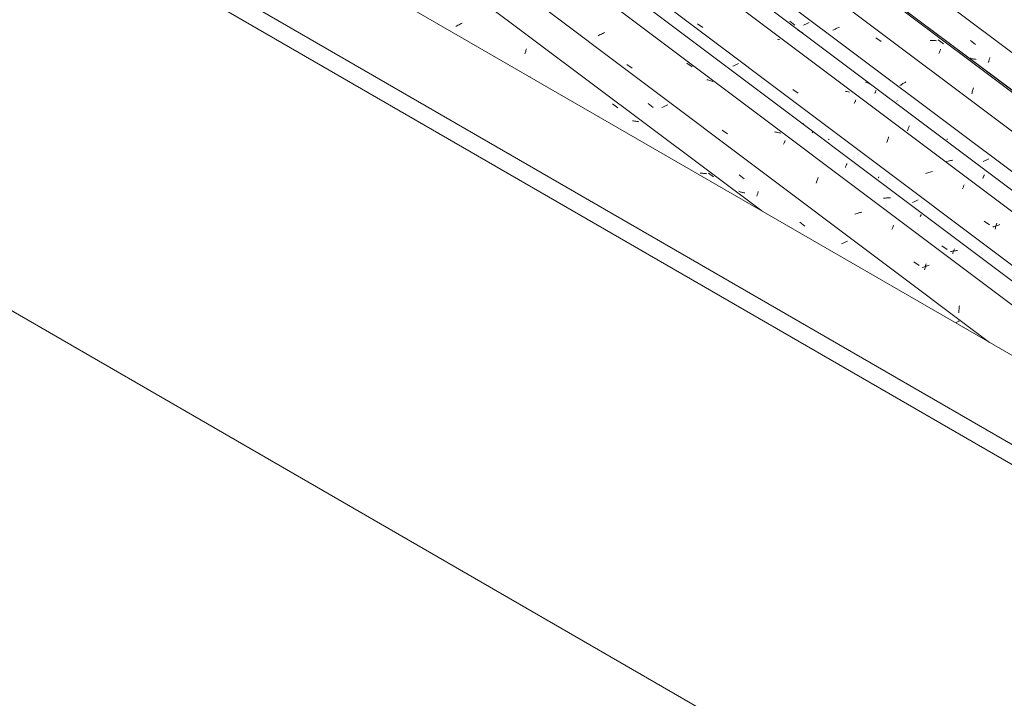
# Model space of a CAD drawing. Header units: metres. Extents: x -15.1 to 0.1, y 4 to 14.1.
# Tile 22 of 67: x -9.5 to -7.7, y 7.5 to 8.7. Entities that reach past the tile are written whole.
import ezdxf

# ---------------------------------------------------------------- set-up
doc = ezdxf.new("R2010")
doc.units = ezdxf.units.M
for name, color, linetype, lineweight in [('A-GLAZ-CWMG', 7, 'Continuous', 5), ('A-ROOF', 7, 'Continuous', 5), ('I-WALL', 7, 'Continuous', 5)]:
    doc.layers.add(name, color=color, linetype=linetype, lineweight=lineweight)

# ---------------------------------------------------------------- blocks, each defined once
blk = doc.blocks.new('FP_10-ISO_01')
at = {"layer": 'A-GLAZ-CWMG'}
blk.add_line((-8.1115, 8.3685), (-9.8691, 9.6876), dxfattribs=at)
at = {"layer": 'A-GLAZ-CWMG', "color": 9, "true_color": 0xc0c0c0}
for p, q in [((-8.6719, 8.7086), (-8.6737, 8.7075)), ((-8.67, 8.7097), (-8.6719, 8.7086)), ((-8.668, 8.7107), (-8.67, 8.7097)), ((-8.6661, 8.7118), (-8.668, 8.7107)), ((-8.6641, 8.7128), (-8.6661, 8.7118)), ((-8.6621, 8.7137), (-8.6641, 8.7128)), ((-8.547, 8.6571), (-8.5465, 8.6588)), ((-8.5465, 8.6588), (-8.546, 8.6604)), ((-8.546, 8.6604), (-8.5454, 8.6619)), ((-8.5454, 8.6619), (-8.5449, 8.6635)), ((-8.5449, 8.6635), (-8.5444, 8.665)), ((-8.5444, 8.665), (-8.5439, 8.6664)), ((-8.5374, 8.6155), (-8.5384, 8.615)), ((-8.3857, 8.5652), (-8.376, 8.5582)), ((-8.3471, 8.5339), (-8.3491, 8.534)), ((-8.3451, 8.5337), (-8.3471, 8.5339)), ((-8.3431, 8.5334), (-8.3451, 8.5337)), ((-8.3411, 8.5331), (-8.3431, 8.5334)), ((-8.3392, 8.5327), (-8.3411, 8.5331)), ((-8.3373, 8.5323), (-8.3392, 8.5327)), ((-8.3342, 8.5362), (-8.3343, 8.5363)), ((-8.2225, 8.4377), (-8.2245, 8.4378)), ((-8.2204, 8.4376), (-8.2225, 8.4377)), ((-8.2184, 8.4375), (-8.2204, 8.4376)), ((-8.2164, 8.4372), (-8.2184, 8.4375)), ((-8.2144, 8.437), (-8.2164, 8.4372)), ((-8.2124, 8.4366), (-8.2144, 8.437)), ((-8.2095, 8.438), (-8.1998, 8.4309))]:
    blk.add_line(p, q, dxfattribs=at)
blk = doc.blocks.new('FP_11-ISO_01')
at = {"layer": 'A-GLAZ-CWMG', "color": 9, "true_color": 0xc0c0c0}
for p, q in [((-8.3202, 8.566), (-8.311, 8.5588)), ((-8.2843, 8.5634), (-8.2856, 8.5628)), ((-8.2935, 8.5591), (-8.2949, 8.5585)), ((-8.2921, 8.5597), (-8.2935, 8.5591)), ((-8.2908, 8.5603), (-8.2921, 8.5597)), ((-8.2895, 8.5609), (-8.2908, 8.5603)), ((-8.2881, 8.5615), (-8.2895, 8.5609)), ((-8.2869, 8.5621), (-8.2881, 8.5615)), ((-8.2856, 8.5628), (-8.2869, 8.5621)), ((-8.153, 8.4349), (-8.1438, 8.4277)), ((-8.1524, 8.404), (-8.1538, 8.4045)), ((-8.1511, 8.4035), (-8.1524, 8.404)), ((-8.1497, 8.4031), (-8.1511, 8.4035)), ((-8.1484, 8.4027), (-8.1497, 8.4031)), ((-8.147, 8.4024), (-8.1484, 8.4027)), ((-8.1456, 8.4021), (-8.147, 8.4024)), ((-8.1441, 8.4018), (-8.1456, 8.4021)), ((-8.1427, 8.4015), (-8.1441, 8.4018)), ((-8.1192, 8.3994), (-8.1188, 8.4005)), ((-8.1188, 8.4005), (-8.1184, 8.4017)), ((-8.1184, 8.4017), (-8.1181, 8.4029)), ((-8.1181, 8.4029), (-8.1177, 8.4041)), ((-8.1207, 8.3953), (-8.1203, 8.3963)), ((-8.1203, 8.3963), (-8.12, 8.3973)), ((-8.12, 8.3973), (-8.1196, 8.3983)), ((-8.1196, 8.3983), (-8.1192, 8.3994)), ((-8.0416, 8.3476), (-8.0324, 8.3404)), ((-7.9606, 8.3099), (-7.9619, 8.3093)), ((-7.9592, 8.3104), (-7.9606, 8.3099)), ((-7.9579, 8.311), (-7.9592, 8.3104)), ((-7.9565, 8.3117), (-7.9579, 8.311)), ((-7.9552, 8.3123), (-7.9565, 8.3117)), ((-7.954, 8.3129), (-7.9552, 8.3123)), ((-7.9633, 8.3087), (-7.9647, 8.3081)), ((-7.9619, 8.3093), (-7.9633, 8.3087)), ((-7.7504, 8.1654), (-7.7514, 8.1648)), ((-7.7493, 8.1659), (-7.7504, 8.1654)), ((-7.7483, 8.1665), (-7.7493, 8.1659)), ((-7.7525, 8.1642), (-7.7536, 8.1637)), ((-7.7514, 8.1648), (-7.7525, 8.1642))]:
    blk.add_line(p, q, dxfattribs=at)
blk = doc.blocks.new('FP_12-ISO_01')
at = {"layer": 'A-GLAZ-CWMG'}
blk.add_line((-6.606, 7.4109), (-9.6557, 9.6999), dxfattribs=at)
at = {"layer": 'A-GLAZ-CWMG', "color": 9, "true_color": 0xc0c0c0}
for p, q in [((-8.4102, 8.6915), (-8.4121, 8.6904)), ((-8.4082, 8.6925), (-8.4102, 8.6915)), ((-8.4063, 8.6935), (-8.4082, 8.6925)), ((-8.4043, 8.6945), (-8.4063, 8.6935)), ((-8.4023, 8.6954), (-8.4043, 8.6945)), ((-8.4002, 8.6964), (-8.4023, 8.6954)), ((-8.3593, 8.6373), (-8.3497, 8.6307)), ((-8.2491, 8.6401), (-8.2395, 8.633)), ((-8.2104, 8.6092), (-8.2124, 8.6096)), ((-8.2085, 8.6087), (-8.2104, 8.6092)), ((-8.2066, 8.6082), (-8.2085, 8.6087)), ((-8.2048, 8.6076), (-8.2066, 8.6082)), ((-8.203, 8.607), (-8.2048, 8.6076)), ((-8.2012, 8.6063), (-8.203, 8.607)), ((-8.1841, 8.5169), (-8.1744, 8.5103)), ((-8.086, 8.5134), (-8.088, 8.5137)), ((-8.084, 8.5131), (-8.086, 8.5134)), ((-8.0821, 8.5127), (-8.084, 8.5131)), ((-8.0802, 8.5122), (-8.0821, 8.5127)), ((-8.0783, 8.5117), (-8.0802, 8.5122)), ((-8.0764, 8.5112), (-8.0783, 8.5117)), ((-8.0711, 8.491), (-8.0706, 8.4922)), ((-8.0706, 8.4922), (-8.0701, 8.4934)), ((-8.0701, 8.4934), (-8.0697, 8.4946)), ((-8.0697, 8.4946), (-8.0692, 8.4957)), ((-8.0692, 8.4957), (-8.0688, 8.4967)), ((-8.0688, 8.4967), (-8.0684, 8.4977)), ((-8.0111, 8.4195), (-8.0106, 8.4213)), ((-8.0106, 8.4213), (-8.0101, 8.4231)), ((-8.0101, 8.4231), (-8.0095, 8.4248)), ((-8.0095, 8.4248), (-8.009, 8.4265)), ((-8.009, 8.4265), (-8.0085, 8.4282)), ((-8.0085, 8.4282), (-8.0079, 8.4298)), ((-7.934, 8.3646), (-7.9361, 8.3639)), ((-7.9318, 8.3653), (-7.934, 8.3646)), ((-7.9297, 8.3658), (-7.9318, 8.3653)), ((-7.9275, 8.3664), (-7.9297, 8.3658)), ((-7.9382, 8.3632), (-7.9403, 8.3625)), ((-7.9361, 8.3639), (-7.9382, 8.3632)), ((-7.872, 8.3341), (-7.8715, 8.3355)), ((-7.8715, 8.3355), (-7.871, 8.3369)), ((-7.871, 8.3369), (-7.8705, 8.3383)), ((-7.8705, 8.3383), (-7.87, 8.3396)), ((-7.87, 8.3396), (-7.8695, 8.3408)), ((-7.8695, 8.3408), (-7.869, 8.342)), ((-7.8319, 8.2749), (-7.8222, 8.2683)), ((-7.8141, 8.265), (-7.8162, 8.2642)), ((-7.812, 8.2658), (-7.8141, 8.265)), ((-7.8099, 8.2666), (-7.812, 8.2658)), ((-7.8119, 8.2602), (-7.8114, 8.2622)), ((-7.8114, 8.2622), (-7.811, 8.2641)), ((-7.811, 8.2641), (-7.8105, 8.266)), ((-7.8105, 8.266), (-7.81, 8.2679)), ((-7.81, 8.2679), (-7.8095, 8.2697)), ((-7.8078, 8.2673), (-7.8099, 8.2666)), ((-7.8095, 8.2697), (-7.8089, 8.2715)), ((-7.8056, 8.268), (-7.8078, 8.2673)), ((-7.8035, 8.2686), (-7.8056, 8.268)), ((-7.7492, 8.1811), (-7.7491, 8.1833)), ((-7.7491, 8.1833), (-7.7489, 8.1855)), ((-7.7489, 8.1855), (-7.7486, 8.1877)), ((-7.7486, 8.1877), (-7.7484, 8.1899)), ((-7.7484, 8.1899), (-7.7481, 8.1921)), ((-7.7481, 8.1921), (-7.7478, 8.1943))]:
    blk.add_line(p, q, dxfattribs=at)
blk = doc.blocks.new('FP_13-ISO_01')
at = {"layer": 'A-GLAZ-CWMG', "color": 9, "true_color": 0xc0c0c0}
for p, q in [((-8.1616, 8.6356), (-8.163, 8.635)), ((-8.1603, 8.6362), (-8.1616, 8.6356)), ((-8.159, 8.6368), (-8.1603, 8.6362)), ((-8.1577, 8.6375), (-8.159, 8.6368)), ((-8.1564, 8.6381), (-8.1577, 8.6375)), ((-8.1552, 8.6387), (-8.1564, 8.6381)), ((-8.1539, 8.6394), (-8.1552, 8.6387)), ((-8.163, 8.635), (-8.1644, 8.6344)), ((-7.8328, 8.3847), (-7.8342, 8.3841)), ((-7.8314, 8.3852), (-7.8328, 8.3847)), ((-7.83, 8.3858), (-7.8314, 8.3852)), ((-7.8287, 8.3864), (-7.83, 8.3858)), ((-7.8274, 8.387), (-7.8287, 8.3864)), ((-7.8261, 8.3876), (-7.8274, 8.387)), ((-7.8248, 8.3883), (-7.8261, 8.3876)), ((-7.8235, 8.3889), (-7.8248, 8.3883))]:
    blk.add_line(p, q, dxfattribs=at)
blk = doc.blocks.new('FP_14-ISO_01')
at = {"layer": 'A-GLAZ-CWMG'}
blk.add_line((-6.4766, 7.4855), (-9.5262, 9.7745), dxfattribs=at)
at = {"layer": 'A-GLAZ-CWMG', "color": 9, "true_color": 0xc0c0c0}
for p, q in [((-8.2293, 8.7125), (-8.2197, 8.7058)), ((-8.0805, 8.6838), (-8.0824, 8.6842)), ((-8.0786, 8.6833), (-8.0805, 8.6838)), ((-8.0542, 8.5919), (-8.0445, 8.5852)), ((-7.9561, 8.588), (-7.9581, 8.5883)), ((-7.9541, 8.5877), (-7.9561, 8.588)), ((-7.9522, 8.5873), (-7.9541, 8.5877)), ((-7.9503, 8.5868), (-7.9522, 8.5873)), ((-7.9412, 8.5657), (-7.9407, 8.567)), ((-7.9407, 8.567), (-7.9402, 8.5681)), ((-7.9402, 8.5681), (-7.9398, 8.5693)), ((-7.9398, 8.5693), (-7.9393, 8.5704)), ((-7.9393, 8.5704), (-7.9389, 8.5714)), ((-7.9389, 8.5714), (-7.9385, 8.5724)), ((-7.8812, 8.4943), (-7.8807, 8.4961)), ((-7.8807, 8.4961), (-7.8802, 8.4979)), ((-7.8802, 8.4979), (-7.8797, 8.4996)), ((-7.8797, 8.4996), (-7.8792, 8.5013)), ((-7.8792, 8.5013), (-7.8786, 8.5029)), ((-7.8786, 8.5029), (-7.8781, 8.5046)), ((-7.8084, 8.438), (-7.8105, 8.4372)), ((-7.8063, 8.4387), (-7.8084, 8.438)), ((-7.8042, 8.4393), (-7.8063, 8.4387)), ((-7.802, 8.44), (-7.8042, 8.4393)), ((-7.7999, 8.4406), (-7.802, 8.44)), ((-7.7977, 8.4411), (-7.7999, 8.4406)), ((-7.7423, 8.4088), (-7.7417, 8.4102)), ((-7.7417, 8.4102), (-7.7412, 8.4116)), ((-7.7412, 8.4116), (-7.7407, 8.4129)), ((-7.7407, 8.4129), (-7.7402, 8.4142)), ((-7.7402, 8.4142), (-7.7397, 8.4155)), ((-7.7397, 8.4155), (-7.7392, 8.4167)), ((-7.7022, 8.3496), (-7.6925, 8.3429)), ((-7.6798, 8.3443), (-7.6792, 8.3461)), ((-7.6844, 8.3397), (-7.6865, 8.3388)), ((-7.6823, 8.3405), (-7.6844, 8.3397)), ((-7.6802, 8.3412), (-7.6823, 8.3405)), ((-7.6822, 8.3349), (-7.6817, 8.3368)), ((-7.6817, 8.3368), (-7.6813, 8.3388)), ((-7.6813, 8.3388), (-7.6808, 8.3406)), ((-7.6808, 8.3406), (-7.6803, 8.3425)), ((-7.6803, 8.3425), (-7.6798, 8.3443)), ((-7.6781, 8.3419), (-7.6802, 8.3412)), ((-7.6759, 8.3426), (-7.6781, 8.3419)), ((-7.6738, 8.3433), (-7.6759, 8.3426))]:
    blk.add_line(p, q, dxfattribs=at)
blk = doc.blocks.new('FP_15-ISO_01')
at = {"layer": 'A-GLAZ-CWMG', "color": 9, "true_color": 0xc0c0c0}
for p, q in [((-8.0599, 8.7173), (-8.0507, 8.7101)), ((-8.0332, 8.7105), (-8.0346, 8.7099)), ((-8.0319, 8.7111), (-8.0332, 8.7105)), ((-8.0305, 8.7117), (-8.0319, 8.7111)), ((-8.0292, 8.7123), (-8.0305, 8.7117)), ((-8.0279, 8.7129), (-8.0292, 8.7123)), ((-8.0267, 8.7136), (-8.0279, 8.7129)), ((-8.0254, 8.7142), (-8.0267, 8.7136)), ((-8.0242, 8.7148), (-8.0254, 8.7142)), ((-7.703, 8.4601), (-7.7044, 8.4596)), ((-7.7016, 8.4607), (-7.703, 8.4601)), ((-7.7002, 8.4613), (-7.7016, 8.4607)), ((-7.6989, 8.4619), (-7.7002, 8.4613)), ((-7.6976, 8.4625), (-7.6989, 8.4619)), ((-7.6963, 8.4631), (-7.6976, 8.4625)), ((-7.695, 8.4638), (-7.6963, 8.4631)), ((-7.6937, 8.4644), (-7.695, 8.4638))]:
    blk.add_line(p, q, dxfattribs=at)
blk = doc.blocks.new('FP_16-ISO_01')
at = {"layer": 'A-GLAZ-CWMG'}
blk.add_line((-6.364, 7.5487), (-9.4149, 9.8386), dxfattribs=at)
at = {"layer": 'A-GLAZ-CWMG', "color": 9, "true_color": 0xc0c0c0}
for p, q in [((-7.979, 8.7013), (-7.9804, 8.7005)), ((-7.9776, 8.7021), (-7.979, 8.7013)), ((-7.9761, 8.7028), (-7.9776, 8.7021)), ((-7.9747, 8.7036), (-7.9761, 8.7028)), ((-7.9732, 8.7043), (-7.9747, 8.7036)), ((-7.9717, 8.7051), (-7.9732, 8.7043)), ((-7.9702, 8.7058), (-7.9717, 8.7051)), ((-7.9686, 8.7065), (-7.9702, 8.7058)), ((-7.9015, 8.6865), (-7.8919, 8.6796)), ((-7.8559, 8.5999), (-7.8572, 8.5991)), ((-7.8546, 8.6007), (-7.8559, 8.5999)), ((-7.8532, 8.6016), (-7.8546, 8.6007)), ((-7.8519, 8.6024), (-7.8532, 8.6016)), ((-7.8505, 8.6032), (-7.8519, 8.6024)), ((-7.8491, 8.604), (-7.8505, 8.6032)), ((-7.8477, 8.6048), (-7.8491, 8.604)), ((-7.8462, 8.6055), (-7.8477, 8.6048))]:
    blk.add_line(p, q, dxfattribs=at)
blk = doc.blocks.new('Rectangular Mullion - Telha Fibrocimento - Ondulada-1909083-ISO_01')
at = {"layer": 'A-GLAZ-CWMG'}
for p, q in [((-6.3039, 7.5788), (-9.3583, 9.8713)), ((-6.3016, 7.5775), (-9.358, 9.8715)), ((-6.416, 7.5132), (-9.471, 9.8062)), ((-6.5453, 7.4385), (-9.6004, 9.7315)), ((-7.6924, 8.1265), (-9.7306, 9.6563))]:
    blk.add_line(p, q, dxfattribs=at)
for name in ['FP_16-ISO_01', 'FP_14-ISO_01', 'FP_15-ISO_01', 'FP_10-ISO_01', 'FP_12-ISO_01', 'FP_13-ISO_01', 'FP_11-ISO_01']:
    blk.add_blockref(name, (0, 0), dxfattribs=at)
blk = doc.blocks.new('FP_26-ISO_01')
at = {"layer": 'A-GLAZ-CWMG'}
blk.add_line((-6.5707, 7.4286), (-9.6222, 9.7189), dxfattribs=at)
at = {"layer": 'A-GLAZ-CWMG', "color": 9, "true_color": 0xc0c0c0}
for p, q in [((-8.0361, 8.529), (-8.0375, 8.5299)), ((-8.0348, 8.5281), (-8.0361, 8.529)), ((-8.0186, 8.5122), (-8.0183, 8.5127)), ((-8.0183, 8.5127), (-8.0182, 8.5131)), ((-8.0182, 8.5131), (-8.018, 8.5135)), ((-8.018, 8.5135), (-8.0179, 8.5139)), ((-8.0179, 8.5139), (-8.0177, 8.5142)), ((-8.0177, 8.5145), (-8.0176, 8.5147)), ((-8.0177, 8.5142), (-8.0177, 8.5145)), ((-7.9555, 8.4537), (-7.955, 8.4547)), ((-7.955, 8.4547), (-7.9547, 8.4556)), ((-7.9576, 8.4483), (-7.9572, 8.4495)), ((-7.9572, 8.4495), (-7.9567, 8.4506)), ((-7.9567, 8.4506), (-7.9563, 8.4517)), ((-7.9563, 8.4517), (-7.9559, 8.4527)), ((-7.9559, 8.4527), (-7.9555, 8.4537)), ((-7.8856, 8.392), (-7.8875, 8.3917)), ((-7.8838, 8.3922), (-7.8856, 8.392)), ((-7.882, 8.3924), (-7.8838, 8.3922)), ((-7.8801, 8.3926), (-7.882, 8.3924)), ((-7.8783, 8.3927), (-7.8801, 8.3926)), ((-7.8765, 8.3928), (-7.8783, 8.3927)), ((-7.8747, 8.3928), (-7.8765, 8.3928)), ((-7.82, 8.3578), (-7.8197, 8.3586)), ((-7.8197, 8.3586), (-7.8193, 8.3593)), ((-7.8193, 8.3593), (-7.819, 8.3599)), ((-7.819, 8.3599), (-7.8188, 8.3606)), ((-7.8188, 8.3606), (-7.8185, 8.3611)), ((-7.8185, 8.3611), (-7.8183, 8.3617)), ((-7.8183, 8.3617), (-7.818, 8.3622)), ((-7.7801, 8.3046), (-7.7705, 8.2978)), ((-7.7626, 8.294), (-7.7645, 8.2936)), ((-7.7608, 8.2944), (-7.7626, 8.294)), ((-7.7589, 8.2947), (-7.7608, 8.2944)), ((-7.7598, 8.2912), (-7.7593, 8.2925)), ((-7.7593, 8.2925), (-7.7588, 8.2938)), ((-7.7571, 8.295), (-7.7589, 8.2947)), ((-7.7588, 8.2938), (-7.7583, 8.2951)), ((-7.7583, 8.2951), (-7.7579, 8.2964)), ((-7.7579, 8.2964), (-7.7574, 8.2976)), ((-7.7574, 8.2976), (-7.757, 8.2987)), ((-7.7552, 8.2953), (-7.7571, 8.295)), ((-7.7534, 8.2955), (-7.7552, 8.2953)), ((-7.7516, 8.2956), (-7.7534, 8.2955)), ((-7.7602, 8.2898), (-7.7598, 8.2912))]:
    blk.add_line(p, q, dxfattribs=at)
blk = doc.blocks.new('FP_27-ISO_01')
at = {"layer": 'A-GLAZ-CWMG', "color": 9, "true_color": 0xc0c0c0}
for p, q in [((-7.9878, 8.5), (-7.9892, 8.5004)), ((-7.9873, 8.4998), (-7.9878, 8.5)), ((-7.8971, 8.4292), (-7.897, 8.4295)), ((-7.897, 8.4295), (-7.8968, 8.4299)), ((-7.8968, 8.4299), (-7.8966, 8.4303)), ((-7.8966, 8.4303), (-7.8964, 8.4307)), ((-7.8964, 8.4307), (-7.8962, 8.4312))]:
    blk.add_line(p, q, dxfattribs=at)
blk = doc.blocks.new('FP_28-ISO_01')
at = {"layer": 'A-GLAZ-CWMG'}
blk.add_line((-6.4463, 7.5018), (-9.4967, 9.7914), dxfattribs=at)
at = {"layer": 'A-GLAZ-CWMG', "color": 9, "true_color": 0xc0c0c0}
for p, q in [((-8.0434, 8.6995), (-8.0452, 8.7003)), ((-8.0417, 8.6987), (-8.0434, 8.6995)), ((-8.04, 8.6978), (-8.0417, 8.6987)), ((-8.0383, 8.6969), (-8.04, 8.6978)), ((-8.0367, 8.6959), (-8.0383, 8.6969)), ((-8.0351, 8.6949), (-8.0367, 8.6959)), ((-7.919, 8.6045), (-7.9208, 8.6051)), ((-7.9172, 8.6039), (-7.919, 8.6045)), ((-7.9154, 8.6032), (-7.9172, 8.6039)), ((-7.9137, 8.6024), (-7.9154, 8.6032)), ((-7.9119, 8.6015), (-7.9137, 8.6024)), ((-7.9103, 8.6006), (-7.9119, 8.6015)), ((-7.9033, 8.5845), (-7.903, 8.5853)), ((-7.903, 8.5853), (-7.9026, 8.5861)), ((-7.9026, 8.5861), (-7.9023, 8.5869)), ((-7.9023, 8.5869), (-7.902, 8.5876)), ((-7.902, 8.5876), (-7.9017, 8.5883)), ((-7.9017, 8.5883), (-7.9014, 8.5889)), ((-7.9014, 8.5889), (-7.9012, 8.5895)), ((-7.8434, 8.5159), (-7.8429, 8.5173)), ((-7.8429, 8.5173), (-7.8424, 8.5187)), ((-7.8424, 8.5187), (-7.842, 8.52)), ((-7.842, 8.52), (-7.8415, 8.5213)), ((-7.8415, 8.5213), (-7.841, 8.5226)), ((-7.841, 8.5226), (-7.8406, 8.5238)), ((-7.8406, 8.5238), (-7.8401, 8.525)), ((-7.7708, 8.4595), (-7.773, 8.4589)), ((-7.7687, 8.46), (-7.7708, 8.4595)), ((-7.7665, 8.4606), (-7.7687, 8.46)), ((-7.7643, 8.461), (-7.7665, 8.4606)), ((-7.7622, 8.4614), (-7.7643, 8.461)), ((-7.76, 8.4618), (-7.7622, 8.4614)), ((-7.7048, 8.4283), (-7.7044, 8.4294)), ((-7.7044, 8.4294), (-7.704, 8.4304)), ((-7.704, 8.4304), (-7.7036, 8.4314)), ((-7.7036, 8.4314), (-7.7032, 8.4323)), ((-7.7032, 8.4323), (-7.7028, 8.4332)), ((-7.7028, 8.4332), (-7.7024, 8.4341)), ((-7.7024, 8.4341), (-7.7021, 8.4349))]:
    blk.add_line(p, q, dxfattribs=at)
blk = doc.blocks.new('FP_29-ISO_01')
at = {"layer": 'A-GLAZ-CWMG', "color": 9, "true_color": 0xc0c0c0}
for p, q in [((-7.8623, 8.5705), (-7.8631, 8.5707)), ((-7.7709, 8.4995), (-7.7708, 8.4997)), ((-7.7708, 8.4997), (-7.7707, 8.5001)), ((-7.7707, 8.5001), (-7.7705, 8.5004)), ((-7.7705, 8.5004), (-7.7703, 8.5008)), ((-7.7703, 8.5008), (-7.7702, 8.5012))]:
    blk.add_line(p, q, dxfattribs=at)
blk = doc.blocks.new('FP_30-ISO_01')
at = {"layer": 'A-GLAZ-CWMG'}
blk.add_line((-6.3123, 7.5815), (-9.4448, 9.9326), dxfattribs=at)
at = {"layer": 'A-GLAZ-CWMG', "color": 9, "true_color": 0xc0c0c0}
for p, q in [((-7.7999, 8.682), (-7.802, 8.682)), ((-7.7979, 8.6819), (-7.7999, 8.682)), ((-7.7958, 8.6819), (-7.7979, 8.6819)), ((-7.7938, 8.6817), (-7.7958, 8.6819)), ((-7.7918, 8.6815), (-7.7938, 8.6817)), ((-7.7898, 8.6813), (-7.7918, 8.6815)), ((-7.7867, 8.6828), (-7.777, 8.6758)), ((-7.7855, 8.6575), (-7.785, 8.659)), ((-7.785, 8.659), (-7.7845, 8.6604)), ((-7.7845, 8.6604), (-7.784, 8.6618)), ((-7.784, 8.6618), (-7.7834, 8.6632)), ((-7.7834, 8.6632), (-7.783, 8.6645)), ((-7.783, 8.6645), (-7.7825, 8.6657)), ((-7.7252, 8.5835), (-7.7247, 8.5854)), ((-7.7247, 8.5854), (-7.7242, 8.5874)), ((-7.7242, 8.5874), (-7.7238, 8.5893)), ((-7.7238, 8.5893), (-7.7233, 8.5911)), ((-7.7233, 8.5911), (-7.7228, 8.593)), ((-7.7228, 8.593), (-7.7223, 8.5948))]:
    blk.add_line(p, q, dxfattribs=at)
blk = doc.blocks.new('FP_31-ISO_01')
at = {"layer": 'A-GLAZ-CWMG', "color": 9, "true_color": 0xc0c0c0}
for p, q in [((-7.7273, 8.6814), (-7.7181, 8.6742)), ((-7.7269, 8.649), (-7.7283, 8.6494)), ((-7.7255, 8.6486), (-7.7269, 8.649)), ((-7.7242, 8.6483), (-7.7255, 8.6486)), ((-7.7228, 8.6479), (-7.7242, 8.6483)), ((-7.7213, 8.6476), (-7.7228, 8.6479)), ((-7.7199, 8.6474), (-7.7213, 8.6476)), ((-7.7185, 8.6472), (-7.7199, 8.6474)), ((-7.717, 8.647), (-7.7185, 8.6472)), ((-7.6949, 8.6413), (-7.6945, 8.6423)), ((-7.6945, 8.6423), (-7.6941, 8.6434)), ((-7.6941, 8.6434), (-7.6938, 8.6445)), ((-7.6938, 8.6445), (-7.6934, 8.6456)), ((-7.6934, 8.6456), (-7.693, 8.6468)), ((-7.693, 8.6468), (-7.6926, 8.648)), ((-7.6926, 8.648), (-7.6923, 8.6492)), ((-7.6923, 8.6492), (-7.6919, 8.6504))]:
    blk.add_line(p, q, dxfattribs=at)
blk = doc.blocks.new('Rectangular Mullion - Telha Fibrocimento - Ondulada-V21-ISO_01')
at = {"layer": 'A-GLAZ-CWMG'}
blk.add_line((-6.2511, 7.6082), (-9.3063, 9.9013), dxfattribs=at)
for name in ['FP_30-ISO_01', 'FP_31-ISO_01', 'FP_28-ISO_01', 'FP_29-ISO_01', 'FP_26-ISO_01', 'FP_27-ISO_01']:
    blk.add_blockref(name, (0, 0), dxfattribs=at)
blk = doc.blocks.new('RUFO_1_ - RUFO_1_-1923193-ISO_01')
at = {"layer": 'A-ROOF'}
for p, q in [((-10.2329, 9.5933), (-7.3479, 7.9276)), ((-10.3743, 9.5116), (-7.4893, 7.846)), ((-10.3743, 9.4749), (-7.4893, 7.8092))]:
    blk.add_line(p, q, dxfattribs=at)

msp = doc.modelspace()

# ---------------------------------------------------------------- linework, layer by layer
at = {"layer": 'I-WALL'}
msp.add_line((-7.4751, 7.0213), (-9.5752, 8.2338), dxfattribs=at)

# ---------------------------------------------------------------- block references
at = {"layer": 'A-GLAZ-CWMG'}
for name in ['Rectangular Mullion - Telha Fibrocimento - Ondulada-V21-ISO_01', 'Rectangular Mullion - Telha Fibrocimento - Ondulada-1909083-ISO_01']:
    msp.add_blockref(name, (0, 0), dxfattribs=at)
at = {"layer": 'A-ROOF'}
msp.add_blockref('RUFO_1_ - RUFO_1_-1923193-ISO_01', (0, 0), dxfattribs=at)

doc.saveas('drawing.dxf')
